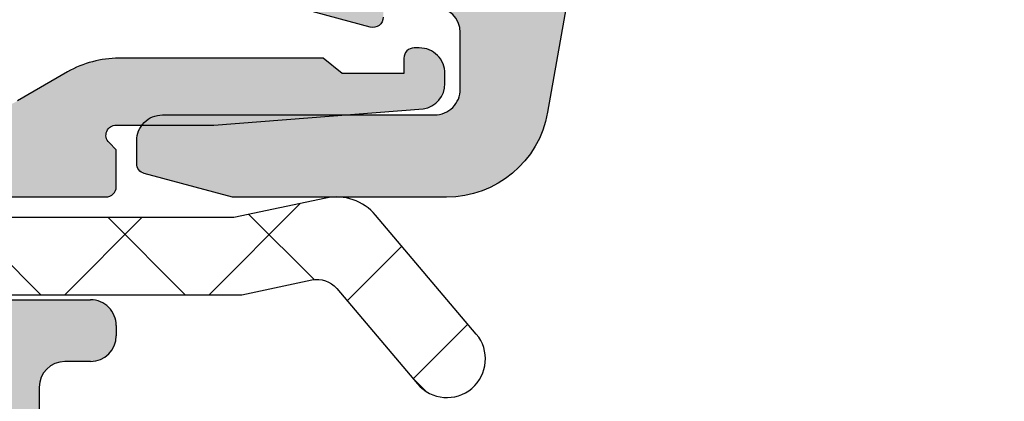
# Model space of a CAD drawing. Header units: millimetres. Extents: x 247761 to 294611, y 172579 to 236863.
# Tile 226 of 256: x 268657.75 to 268676.92, y 174630.47 to 174637.89. Entities that reach past the tile are written whole.
import ezdxf

# ---------------------------------------------------------------- set-up
doc = ezdxf.new("R2010")
doc.units = ezdxf.units.MM
doc.layers.add('FASÁDA DETAILNÍ', color=4, linetype='Continuous')
doc.layers.add('NOVA', color=240, linetype='Continuous')

# ---------------------------------------------------------------- blocks, each defined once
blk = doc.blocks.new('A$C69D17D4D')
at = {"layer": 'FASÁDA DETAILNÍ'}
h = blk.add_hatch(color=256, dxfattribs=at)
edge = h.paths.add_edge_path(flags=16)
edge.add_line((-5977.289609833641, 1268.678154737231), (-5977.289609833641, 1272.877904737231))
edge.add_ellipse((-5977.789609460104, 1272.877905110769), major_axis=(-0.49999962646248, 0), ratio=1, start_angle=179.9999571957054, end_angle=270.0000428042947)
edge.add_line((-5977.789609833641, 1273.377904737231), (-5982.189633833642, 1273.377904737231))
edge.add_ellipse((-5982.18963420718, 1272.877905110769), major_axis=(-0.49999962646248, 0), ratio=1, start_angle=-90.00004280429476, end_angle=4.280429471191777e-05)
edge.add_line((-5982.689633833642, 1272.877904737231), (-5982.689633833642, 1268.678155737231))
edge.add_ellipse((-5982.189633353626, 1268.678156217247), major_axis=(-0.5000004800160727, 0), ratio=1, start_angle=5.500573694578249e-05, end_angle=89.99994499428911)
edge.add_line((-5982.189633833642, 1268.178155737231), (-5977.789609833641, 1268.178154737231))
edge.add_ellipse((-5977.789609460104, 1268.678154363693), major_axis=(-0.49999962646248, 0), ratio=1, start_angle=89.99995719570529, end_angle=180.0000428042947)
edge = h.paths.add_edge_path()
edge.add_line((-5975.291228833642, 1271.591558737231), (-5976.490988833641, 1264.828558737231))
edge.add_arc((-5978.460240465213, 1265.177903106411), 1.999998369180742, 269.9999607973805, 349.94040986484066, ccw=False)
edge.add_line((-5978.460241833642, 1263.177904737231), (-5982.625214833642, 1263.177904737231))
edge.add_line((-5982.625214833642, 1263.177904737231), (-5984.343003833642, 1263.638185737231))
edge.add_arc((-5984.291239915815, 1263.831370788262), 0.1999999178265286, 180.0000146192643, 254.999961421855, ccw=False)
edge.add_line((-5984.491239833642, 1263.831370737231), (-5984.491239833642, 1264.277904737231))
edge.add_arc((-5983.99124020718, 1264.277905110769), 0.49999962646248, 89.99995719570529, 180.0000428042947, ccw=False)
edge.add_line((-5983.991239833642, 1264.777904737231), (-5978.691239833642, 1264.777904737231))
edge.add_arc((-5978.691239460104, 1265.277904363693), 0.49999962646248, 269.9999571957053, 360.0000428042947)
edge.add_line((-5978.191239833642, 1265.277904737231), (-5978.191239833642, 1266.378154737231))
edge.add_arc((-5978.691240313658, 1266.378154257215), 0.5000004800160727, 5.500573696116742e-05, 89.99994499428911)
edge.add_line((-5978.691239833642, 1266.878154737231), (-5979.691239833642, 1266.878154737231))
edge.add_line((-5979.691239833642, 1266.878154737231), (-5979.691239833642, 1266.678154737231))
edge.add_arc((-5979.89123997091, 1266.678155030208), 0.200000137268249, 254.9999946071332, 359.999916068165, ccw=False)
edge.add_line((-5979.943003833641, 1266.484969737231), (-5981.410391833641, 1266.878155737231))
edge.add_line((-5981.410391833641, 1266.878155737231), (-5983.491239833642, 1266.878155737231))
edge.add_arc((-5983.49123887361, 1267.878156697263), 1.0000009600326, 180.0000550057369, 269.9999449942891, ccw=False)
edge.add_line((-5984.491239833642, 1267.878155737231), (-5984.491239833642, 1278.777657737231))
edge.add_arc((-5984.091239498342, 1278.77765799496), 0.4000003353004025, 60.00008318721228, 180.0000369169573, ccw=False)
edge.add_line((-5983.891239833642, 1279.124068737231), (-5983.028391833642, 1278.625902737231))
edge.add_line((-5983.028391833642, 1278.625902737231), (-5981.536230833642, 1278.198032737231))
edge.add_arc((-5981.618922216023, 1277.909653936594), 0.3000003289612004, -30.179241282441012, 73.9999831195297, ccw=False)
edge.add_line((-5981.359584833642, 1277.758841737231), (-5982.791319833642, 1275.293230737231))
edge.add_line((-5982.791319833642, 1275.293230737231), (-5982.791319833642, 1274.872811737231))
edge.add_arc((-5982.599751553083, 1274.869319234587), 0.1916001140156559, 178.9555499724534, 272.5222219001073)
edge.add_line((-5982.591319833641, 1274.677904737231), (-5976.101880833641, 1274.677904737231))
edge.add_arc((-5976.083643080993, 1274.877071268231), 0.199999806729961, 264.7679954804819, 384.1409481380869)
edge.add_line((-5975.901134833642, 1274.958867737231), (-5976.969455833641, 1277.342552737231))
edge.add_arc((-5976.78694723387, 1277.424349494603), 0.2000002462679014, 111.9737977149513, 204.1409822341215, ccw=False)
edge.add_line((-5976.861783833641, 1277.609820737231), (-5974.838555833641, 1278.426180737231))
edge.add_arc((-5974.688882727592, 1278.055238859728), 0.3999998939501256, -1.754639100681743e-05, 111.9738178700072, ccw=False)
edge.add_line((-5974.288882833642, 1278.055238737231), (-5974.288881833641, 1275.991091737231))
edge.add_arc((-5974.58888147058, 1275.991090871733), 0.2999996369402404, -52.09508653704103, 0.00016529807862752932, ccw=False)
edge.add_arc((-5974.220270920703, 1275.517671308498), 0.3000002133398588, 127.9046525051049, 195.999862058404)
edge.add_line((-5974.508649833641, 1275.434980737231), (-5974.291327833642, 1274.677091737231))
edge.add_arc((-5975.891326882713, 1274.677091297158), 1.599999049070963, -58.40760551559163, 1.5758958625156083e-05, ccw=False)
edge.add_arc((-5974.791194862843, 1272.888319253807), 0.4999999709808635, 121.592335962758, 179.998454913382)
edge.add_line((-5975.291194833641, 1272.888332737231), (-5975.291228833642, 1271.591558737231))
h = blk.add_hatch(color=256, dxfattribs=at)
edge = h.paths.add_edge_path()
edge.add_arc((-5994.489398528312, 1256.68200722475), 0.5000674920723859, 180.0077324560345, 269.9922675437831, ccw=False)
edge.add_line((-5994.989466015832, 1256.681939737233), (-5994.989466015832, 1260.681939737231))
edge.add_arc((-5994.489398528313, 1260.681872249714), 0.5000674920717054, 450.00773245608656, 539.9922675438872, ccw=False)
edge.add_line((-5994.489466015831, 1261.181939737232), (-5993.189417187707, 1261.181939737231))
edge.add_arc((-5993.189454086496, 1260.681902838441), 0.5000369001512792, 360.00422797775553, 449.99577202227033, ccw=False)
edge.add_line((-5992.689417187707, 1260.681939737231), (-5992.689417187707, 1260.181939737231))
edge.add_line((-5992.689417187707, 1260.181939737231), (-5993.689417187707, 1260.181939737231))
edge.add_line((-5993.689417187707, 1260.181939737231), (-5993.689417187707, 1258.681939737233))
edge.add_arc((-5992.689454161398, 1258.681902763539), 0.9999630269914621, 539.9978814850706, 630.0021185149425)
edge.add_line((-5992.689417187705, 1257.681939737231), (-5988.689417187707, 1257.681939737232))
edge.add_arc((-5988.689494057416, 1258.682016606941), 1.000076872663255, 270.0044039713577, 359.9955960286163)
edge.add_line((-5987.689417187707, 1258.681939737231), (-5987.689417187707, 1260.181939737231))
edge.add_line((-5987.689417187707, 1260.181939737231), (-5988.689417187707, 1260.181939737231))
edge.add_line((-5988.689417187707, 1260.181939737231), (-5988.689417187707, 1260.681939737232))
edge.add_arc((-5988.189474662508, 1260.681997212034), 0.4999425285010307, 89.9934131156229, 180.0065868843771, ccw=False)
edge.add_line((-5988.189417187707, 1261.181939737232), (-5985.389429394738, 1261.181939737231))
edge.add_arc((-5985.389429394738, 1260.68193973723), 0.5000000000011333, 360.0000000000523, 450.0000000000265, ccw=False)
edge.add_line((-5984.889429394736, 1260.681939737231), (-5984.889429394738, 1260.481939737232))
edge.add_arc((-5985.389429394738, 1260.481939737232), 0.5000000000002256, 269.99999999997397, 359.99999999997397, ccw=False)
edge.add_line((-5985.389429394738, 1259.981939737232), (-5985.889429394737, 1259.981939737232))
edge.add_arc((-5985.889394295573, 1259.481904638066), 0.500035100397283, 450.0040217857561, 539.9959782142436)
edge.add_line((-5986.389429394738, 1259.481939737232), (-5986.389429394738, 1258.681936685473))
edge.add_arc((-5985.889412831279, 1258.681953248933), 0.5000165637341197, 180.0018979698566, 269.9981020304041)
edge.add_line((-5985.889429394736, 1258.181936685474), (-5954.58943549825, 1258.181936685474))
edge.add_line((-5954.589435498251, 1258.181936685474), (-5948.550977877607, 1258.61433331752))
edge.add_arc((-5948.589433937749, 1259.613553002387), 0.9999594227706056, 272.2040028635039, 359.9999999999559)
edge.add_line((-5947.589474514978, 1259.613553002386), (-5947.589474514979, 1266.282005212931))
edge.add_arc((-5948.08947451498, 1266.282005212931), 0.5000000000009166, 360.0000000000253, 449.9999999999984)
edge.add_line((-5948.08947451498, 1266.782005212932), (-5948.989474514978, 1266.782005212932))
edge.add_arc((-5948.989474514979, 1267.282005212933), 0.5000000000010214, 180.0000000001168, 270.0000000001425, ccw=False)
edge.add_line((-5949.48947451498, 1267.282005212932), (-5949.48947451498, 1268.682006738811))
edge.add_arc((-5949.568310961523, 1268.949527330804), 0.278895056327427, 286.4198764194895, 361.1645893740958)
edge.add_line((-5949.289473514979, 1268.955195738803), (-5949.289473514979, 1269.408789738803))
edge.add_arc((-5949.568341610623, 1269.41445039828), 0.2789255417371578, 358.8371299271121, 433.5754054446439)
edge.add_line((-5949.48947451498, 1269.681993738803), (-5949.48947451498, 1271.562004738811))
edge.add_arc((-5949.189474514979, 1271.562004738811), 0.3000000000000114, 450.00000000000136, 540, ccw=False)
edge.add_line((-5949.189474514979, 1271.862004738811), (-5948.209500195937, 1271.862004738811))
edge.add_arc((-5948.209500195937, 1271.562004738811), 0.2999999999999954, 360.0000000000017, 450.00000000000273, ccw=False)
edge.add_line((-5947.909500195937, 1271.562004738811), (-5947.909500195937, 1268.802006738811))
edge.add_arc((-5947.789500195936, 1268.802006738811), 0.1200000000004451, 539.9999999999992, 630)
edge.add_line((-5947.789500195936, 1268.682006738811), (-5943.48947451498, 1268.682006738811))
edge.add_arc((-5943.48947451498, 1269.182006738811), 0.5000000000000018, 269.9999999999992, 359.9999999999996)
edge.add_line((-5942.98947451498, 1269.182006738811), (-5942.98947451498, 1269.88200673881))
edge.add_line((-5942.98947451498, 1269.88200673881), (-5944.370969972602, 1272.274827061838))
edge.add_arc((-5944.251354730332, 1272.343886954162), 0.1381197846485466, 89.99999999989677, 209.9999999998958, ccw=False)
edge.add_line((-5944.251354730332, 1272.482006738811), (-5940.48947451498, 1272.48200673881))
edge.add_arc((-5940.48947451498, 1274.48200673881), 1.999999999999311, 270.0000000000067, 360.0000000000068)
edge.add_line((-5938.48947451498, 1274.48200673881), (-5938.48947451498, 1275.050002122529))
edge.add_arc((-5937.989474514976, 1275.050002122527), 0.5000000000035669, 505.5209282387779, 539.9999999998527, ccw=False)
edge.add_arc((-5934.279975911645, 1272.502528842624), 4.999999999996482, 455.34922800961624, 505.5209282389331, ccw=False)
edge.add_arc((-5934.727594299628, 1277.343880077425), 0.1381197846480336, 330.00000000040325, 457.70243749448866, ccw=False)
edge.add_line((-5934.607979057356, 1277.274820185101), (-5935.98947451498, 1274.881999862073))
edge.add_line((-5935.98947451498, 1274.881999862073), (-5935.98947451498, 1274.181999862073))
edge.add_arc((-5935.48947451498, 1274.181999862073), 0.5, 540, 630)
edge.add_line((-5935.48947451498, 1273.681999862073), (-5931.189448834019, 1273.681999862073))
edge.add_arc((-5931.189448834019, 1273.80199986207), 0.1199999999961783, 270, 359.9999999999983)
edge.add_line((-5931.069448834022, 1273.80199986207), (-5931.069448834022, 1276.56199786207))
edge.add_arc((-5930.769448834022, 1276.56199786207), 0.2999999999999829, 90, 180.0000000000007, ccw=False)
edge.add_line((-5930.769448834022, 1276.86199786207), (-5929.78947451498, 1276.86199786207))
edge.add_arc((-5929.78947451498, 1276.56199786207), 0.300000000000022, 360.00000000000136, 450, ccw=False)
edge.add_line((-5929.48947451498, 1276.56199786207), (-5929.48947451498, 1274.681986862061))
edge.add_arc((-5929.410607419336, 1274.414443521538), 0.2789255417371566, 466.424594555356, 541.1628700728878)
edge.add_line((-5929.68947551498, 1274.408782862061), (-5929.68947551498, 1273.955188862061))
edge.add_arc((-5929.410638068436, 1273.949520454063), 0.2788950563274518, 538.8354106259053, 613.5801235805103)
edge.add_line((-5929.48947451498, 1273.681999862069), (-5929.48947451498, 1270.681941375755))
edge.add_line((-5929.48947451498, 1270.681941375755), (-5930.189546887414, 1269.981838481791))
edge.add_line((-5930.189546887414, 1269.981838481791), (-5930.78955299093, 1269.98183848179))
edge.add_line((-5930.789552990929, 1269.98183848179), (-5930.789552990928, 1271.581844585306))
edge.add_arc((-5931.289562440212, 1271.581835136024), 0.5000094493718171, 360.0010827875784, 449.9989172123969)
edge.add_line((-5931.289552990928, 1272.081844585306), (-5931.684981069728, 1272.081844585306))
edge.add_arc((-5931.684981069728, 1271.581844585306), 0.5000000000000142, 450.0000000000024, 465.0000000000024)
edge.add_line((-5931.814390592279, 1272.064807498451), (-5933.248277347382, 1271.680598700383))
edge.add_arc((-5932.989458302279, 1270.714672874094), 1.000000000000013, 465.0000000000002, 540.0000000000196)
edge.add_line((-5933.989458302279, 1270.714672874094), (-5933.989458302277, 1264.981850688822))
edge.add_line((-5933.989458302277, 1264.981850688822), (-5930.789552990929, 1264.981850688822))
edge.add_line((-5930.789552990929, 1264.981850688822), (-5930.789552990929, 1265.781838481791))
edge.add_line((-5930.789552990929, 1265.781838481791), (-5930.189546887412, 1265.781838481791))
edge.add_line((-5930.189546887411, 1265.781838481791), (-5929.48956519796, 1264.569405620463))
edge.add_line((-5929.48956519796, 1264.569405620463), (-5929.48956519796, 1263.481850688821))
edge.add_line((-5929.48956519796, 1263.481850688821), (-5944.48947451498, 1263.481850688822))
edge.add_arc((-5944.48947451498, 1262.981850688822), 0.5000000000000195, 449.9999999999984, 540.0000000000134)
edge.add_line((-5944.98947451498, 1262.981850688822), (-5944.98947451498, 1257.181939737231))
edge.add_arc((-5945.989474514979, 1257.181939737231), 1, 270, 360.00000000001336, ccw=False)
edge.add_line((-5945.989474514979, 1256.181939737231), (-5994.489466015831, 1256.181939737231))
edge = h.paths.add_edge_path(flags=16)
edge.add_line((-5935.589458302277, 1265.781838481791), (-5935.589458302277, 1270.18183848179))
edge.add_arc((-5936.089458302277, 1270.18183848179), 0.5000000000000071, 360.0000000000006, 449.9999999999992)
edge.add_line((-5936.089458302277, 1270.68183848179), (-5940.489458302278, 1270.681838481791))
edge.add_arc((-5940.489458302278, 1270.181838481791), 0.4999999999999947, 449.9999999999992, 540.0000000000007)
edge.add_line((-5940.989458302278, 1270.181838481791), (-5940.989458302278, 1265.781838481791))
edge.add_arc((-5940.489458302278, 1265.781838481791), 0.5, 540, 630)
edge.add_line((-5940.489458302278, 1265.281838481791), (-5936.089458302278, 1265.281838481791))
edge.add_arc((-5936.089458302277, 1265.781838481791), 0.4999999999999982, 270, 360.0000000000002)
h = blk.add_hatch(dxfattribs=at)
h.set_pattern_fill('ANSI37', color=256, scale=0.625, angle=90, style=0)
h.set_pattern_definition([(135, (0, 0), (-1.403165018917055, -1.403165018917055), []), (225, (0, 0), (1.403165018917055, -1.403165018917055), [])])
edge = h.paths.add_edge_path()
edge.add_ellipse((-5993.876381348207, 1267.802501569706), major_axis=(-5.039467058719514, 0), ratio=1, start_angle=29.791784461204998, end_angle=85.03553873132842, ccw=False)
edge.add_ellipse((-5997.989465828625, 1265.447701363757), major_axis=(-0.3000000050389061, 0), ratio=1, start_angle=0.0006926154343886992, end_angle=29.792172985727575, ccw=False)
edge.add_line((-5998.289465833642, 1265.447697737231), (-5998.289468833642, 1265.981981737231))
edge.add_ellipse((-5997.989469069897, 1265.981982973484), major_axis=(-0.2999997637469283, 0), ratio=1, start_angle=-90.00004512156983, end_angle=0.00023610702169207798, ccw=False)
edge.add_line((-5997.989468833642, 1266.281982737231), (-5996.439471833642, 1266.281982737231))
edge.add_ellipse((-5996.439479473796, 1266.581993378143), major_axis=(-0.3000106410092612, 0), ratio=1, start_angle=90.00145911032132, end_angle=179.9956760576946)
edge.add_line((-5996.139468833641, 1266.581970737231), (-5996.139457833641, 1267.981952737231))
edge.add_ellipse((-5995.839467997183, 1267.981949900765), major_axis=(-0.2999898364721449, 0), ratio=1, start_angle=270.0003507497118, end_angle=359.999458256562, ccw=False)
edge.add_line((-5995.839469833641, 1268.281939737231), (-5994.139457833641, 1268.281939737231))
edge.add_ellipse((-5994.139464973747, 1267.981929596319), major_axis=(-0.300010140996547, 0), ratio=1, start_angle=180.0044194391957, end_angle=269.9986363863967, ccw=False)
edge.add_line((-5993.839454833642, 1267.981952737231), (-5993.839465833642, 1266.418121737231))
edge.add_ellipse((-5993.538306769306, 1266.385264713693), major_axis=(-0.3029461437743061, 0), ratio=1, start_angle=-6.226450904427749, end_angle=103.4835773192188)
edge.add_ellipse((-5984.833383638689, 1255.069300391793), major_axis=(-14.00076634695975, 0), ratio=1, start_angle=285.3017322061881, end_angle=308.07562007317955, ccw=False)
edge.add_ellipse((-5988.640097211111, 1269.061538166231), major_axis=(-0.500472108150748, 0), ratio=1, start_angle=102.9176085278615, end_angle=219.8066343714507)
edge.add_line((-5988.255629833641, 1269.381939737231), (-5996.538908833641, 1269.381939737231))
edge.add_ellipse((-5996.538908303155, 1268.881940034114), major_axis=(-0.4999997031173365, 0), ratio=1, start_angle=270.0000607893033, end_angle=330.0000196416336)
edge.add_line((-5996.971920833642, 1269.131939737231), (-5997.145126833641, 1268.831939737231))
edge.add_ellipse((-5997.578139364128, 1269.081939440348), major_axis=(-0.4999997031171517, 0), ratio=1, start_angle=90.00006078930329, end_angle=150.0000196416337, ccw=False)
edge.add_line((-5997.578138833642, 1268.581939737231), (-5999.207486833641, 1268.581939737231))
edge.add_ellipse((-5999.207487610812, 1269.581939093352), major_axis=(-0.9999993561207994, 0), ratio=1, start_angle=30.050338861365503, end_angle=90.00004452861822, ccw=False)
edge.add_ellipse((-6006.391868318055, 1265.425612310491), major_axis=(-7.30002344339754, 0), ratio=1, start_angle=210.0503545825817, end_angle=258.7144463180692)
edge.add_ellipse((-6004.576636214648, 1272.481949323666), major_axis=(-0.3999905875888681, 0), ratio=1, start_angle=-14.85297522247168, end_angle=69.49817055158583)
edge.add_ellipse((-6006.950703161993, 1266.132851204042), major_axis=(-6.378448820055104, 0), ratio=1, start_angle=194.4525977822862, end_angle=249.4981254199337, ccw=False)
edge.add_line((-6000.774103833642, 1267.724777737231), (-6000.410516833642, 1266.314070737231))
edge.add_line((-6000.410516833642, 1266.314070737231), (-6000.200403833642, 1265.451369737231))
edge.add_ellipse((-5994.863781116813, 1266.781934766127), major_axis=(-5.49999502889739, 0), ratio=1, start_angle=13.99995496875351, end_angle=90.00003420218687)
edge.add_line((-5994.863777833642, 1261.281939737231), (-5982.445749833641, 1261.281939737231))
edge.add_line((-5982.445749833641, 1261.281939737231), (-5981.082692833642, 1261.569558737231))
edge.add_ellipse((-5980.979460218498, 1261.080332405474), major_axis=(-0.4999993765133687, 0), ratio=1, start_angle=220.2837515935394, end_angle=281.9153007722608, ccw=False)
edge.add_line((-5980.598034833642, 1261.403618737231), (-5979.024423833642, 1259.547010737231))
edge.add_ellipse((-5978.452284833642, 1260.031940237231), major_axis=(-0.7499997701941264, 0), ratio=1, start_angle=40.28370615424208, end_angle=220.2837061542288)
edge.add_line((-5977.880145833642, 1260.516869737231), (-5979.839431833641, 1262.828513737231))
edge.add_ellipse((-5980.602283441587, 1262.181941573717), major_axis=(-0.999999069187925, 0), ratio=1, start_angle=220.2836986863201, end_angle=281.915247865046)
edge.add_line((-5980.808747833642, 1263.160394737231), (-5982.602284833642, 1262.781939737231))
edge.add_line((-5982.602284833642, 1262.781939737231), (-5994.312485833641, 1262.781939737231))
h = blk.add_hatch(color=256, dxfattribs=at)
edge = h.paths.add_edge_path()
edge.add_line((-5980.489465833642, 1265.581939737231), (-5980.862670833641, 1265.881939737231))
edge.add_line((-5980.862670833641, 1265.881939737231), (-5984.835875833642, 1265.881939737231))
edge.add_ellipse((-5984.835874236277, 1263.881932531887), major_axis=(-2.000007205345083, 0), ratio=1, start_angle=270.0000457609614, end_angle=299.9999336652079)
edge.add_line((-5985.835875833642, 1265.613990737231), (-5986.812927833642, 1265.049888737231))
edge.add_ellipse((-5987.812929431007, 1266.781946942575), major_axis=(-2.000007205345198, 0), ratio=1, start_angle=90.00004576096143, end_angle=119.99993366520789, ccw=False)
edge.add_line((-5987.812927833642, 1264.781939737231), (-5993.532761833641, 1264.781939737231))
edge.add_ellipse((-5993.532762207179, 1265.281939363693), major_axis=(-0.49999962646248, 0), ratio=1, start_angle=-4.280429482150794e-05, end_angle=90.00004280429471, ccw=False)
edge.add_line((-5994.032761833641, 1265.281939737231), (-5994.032761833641, 1267.181939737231))
edge.add_ellipse((-5994.532503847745, 1267.182197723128), major_axis=(-0.4997420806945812, 0), ratio=1, start_angle=179.9704217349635, end_angle=270.0295782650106)
edge.add_line((-5994.532761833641, 1267.681939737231), (-5995.532761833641, 1267.681939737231))
edge.add_ellipse((-5995.533019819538, 1267.182197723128), major_axis=(-0.4997420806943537, 0), ratio=1, start_angle=-90.02957826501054, end_angle=0.02957826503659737)
edge.add_line((-5996.032761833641, 1267.181939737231), (-5996.032761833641, 1266.181939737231))
edge.add_ellipse((-5996.532501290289, 1266.181679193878), major_axis=(-0.4997395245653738, 0), ratio=1, start_angle=89.97012836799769, end_angle=180.0298716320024, ccw=False)
edge.add_line((-5996.532761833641, 1265.681939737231), (-5997.532761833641, 1265.681939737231))
edge.add_ellipse((-5997.533015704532, 1265.182191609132), major_axis=(-0.4997481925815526, 0), ratio=1, start_angle=-90.02910612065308, end_angle=0.02887693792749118)
edge.add_line((-5998.032763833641, 1265.181939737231), (-5998.032763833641, 1264.948908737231))
edge.add_ellipse((-5997.532764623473, 1264.94890825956), major_axis=(-0.4999992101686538, 0), ratio=1, start_angle=-5.473711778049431e-05, end_angle=36.24931299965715)
edge.add_ellipse((-5995.032761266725, 1266.781946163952), major_axis=(-3.600006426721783, 0), ratio=1, start_angle=36.24938608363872, end_angle=89.99995914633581)
edge.add_line((-5995.032763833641, 1263.181939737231), (-5985.089465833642, 1263.181939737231))
edge.add_ellipse((-5985.089465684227, 1263.381939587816), major_axis=(-0.1999998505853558, 0), ratio=1, start_angle=89.99995719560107, end_angle=180.0000428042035)
edge.add_line((-5984.889465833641, 1263.381939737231), (-5984.889465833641, 1264.099160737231))
edge.add_line((-5984.889465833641, 1264.099160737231), (-5985.030426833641, 1264.240059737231))
edge.add_ellipse((-5984.889465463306, 1264.381939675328), major_axis=(-0.2000000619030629, 0), ratio=1, start_angle=-89.9998939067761, end_angle=45.18607561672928, ccw=False)
edge.add_line((-5984.889465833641, 1264.581939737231), (-5982.989896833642, 1264.581939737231))
edge.add_line((-5982.989896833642, 1264.581939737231), (-5978.911248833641, 1264.896257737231))
edge.add_ellipse((-5978.989466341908, 1265.390102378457), major_axis=(-0.5000005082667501, 0), ratio=1, start_angle=99.00002276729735, end_angle=179.9999265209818)
edge.add_line((-5978.489465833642, 1265.390101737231), (-5978.489465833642, 1265.581939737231))
edge.add_ellipse((-5978.989465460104, 1265.581940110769), major_axis=(-0.49999962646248, 0), ratio=1, start_angle=179.9999571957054, end_angle=270.0000428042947)
edge.add_line((-5978.989465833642, 1266.081939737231), (-5979.089465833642, 1266.081939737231))
edge.add_ellipse((-5979.089465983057, 1265.881939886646), major_axis=(-0.1999998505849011, 0), ratio=1, start_angle=-90.00004280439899, end_angle=4.280433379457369e-05)
edge.add_line((-5979.289465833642, 1265.881939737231), (-5979.289465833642, 1265.581939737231))
edge.add_line((-5979.289465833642, 1265.581939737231), (-5980.489465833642, 1265.581939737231))
for p, q in [((-5988.189417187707, 1261.181939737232), (-5985.389429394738, 1261.181939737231)), ((-5984.889429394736, 1260.681939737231), (-5984.889429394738, 1260.481939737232)), ((-5985.389429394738, 1259.981939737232), (-5985.889429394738, 1259.981939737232)), ((-5986.389429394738, 1259.481939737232), (-5986.389429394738, 1258.681936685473))]:
    blk.add_line(p, q, dxfattribs=at)
for points in [[(-5975.291228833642, 1271.591558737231), (-5976.490988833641, 1264.828558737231), (-5976.490988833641, 1264.828558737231, -0.363676), (-5978.460241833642, 1263.177904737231), (-5982.625214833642, 1263.177904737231), (-5984.343003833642, 1263.638185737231), (-5984.343003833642, 1263.638185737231, -0.339454), (-5984.491239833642, 1263.831370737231), (-5984.491239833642, 1264.277904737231), (-5984.491239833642, 1264.277904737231, -0.414214), (-5983.991239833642, 1264.777904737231), (-5978.691239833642, 1264.777904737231), (-5978.691239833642, 1264.777904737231, 0.414214), (-5978.191239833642, 1265.277904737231), (-5978.191239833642, 1266.378154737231), (-5978.191239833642, 1266.378154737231, 0.414213), (-5978.691239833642, 1266.878154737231)], [(-5979.691239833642, 1266.678154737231, -0.493145), (-5979.943003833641, 1266.484969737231), (-5981.410391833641, 1266.878155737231)]]:
    blk.add_lwpolyline(points, format="xyb", dxfattribs=at)
at = {"layer": 'FASÁDA DETAILNÍ', "extrusion": (0, 0, -1)}
for points in [[(5994.863777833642, 1261.281939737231), (5982.445749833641, 1261.281939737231), (5981.082692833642, 1261.569558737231), (5981.082692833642, 1261.569558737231, 0.275594), (5980.598034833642, 1261.403618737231), (5979.024423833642, 1259.547010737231), (5979.024423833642, 1259.547010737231, -1), (5977.880145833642, 1260.516869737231), (5979.839431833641, 1262.828513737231), (5979.839431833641, 1262.828513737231, -0.275594), (5980.808747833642, 1263.160394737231), (5982.602284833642, 1262.781939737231), (5994.312485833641, 1262.781939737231)], [(5995.032763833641, 1263.181939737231), (5985.089465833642, 1263.181939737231), (5985.089465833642, 1263.181939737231, -0.414214), (5984.889465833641, 1263.381939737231), (5984.889465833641, 1264.099160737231), (5985.030426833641, 1264.240059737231), (5985.030426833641, 1264.240059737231, 0.669353), (5984.889465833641, 1264.581939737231), (5982.989896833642, 1264.581939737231), (5978.911248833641, 1264.896257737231), (5978.911248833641, 1264.896257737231, -0.368919), (5978.489465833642, 1265.390101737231), (5978.489465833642, 1265.581939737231), (5978.489465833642, 1265.581939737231, -0.414214), (5978.989465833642, 1266.081939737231), (5979.089465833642, 1266.081939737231), (5979.089465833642, 1266.081939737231, -0.414214), (5979.289465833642, 1265.881939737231), (5979.289465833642, 1265.581939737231), (5980.489465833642, 1265.581939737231), (5980.489465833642, 1265.581939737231), (5980.862670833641, 1265.881939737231), (5984.835875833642, 1265.881939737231), (5984.835875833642, 1265.881939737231, -0.131652), (5985.835875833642, 1265.613990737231), (5986.812927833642, 1265.049888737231)]]:
    blk.add_lwpolyline(points, format="xyb", dxfattribs=at)
at = {"layer": 'FASÁDA DETAILNÍ'}
for centre, radius, start, end in [((-5985.389429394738, 1260.68193973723), 0.5000000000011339, 5.211020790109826e-11, 90.00000000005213), ((-5985.389429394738, 1260.481939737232), 0.5000000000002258, 270, 359.999999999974), ((-5985.889394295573, 1259.481904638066), 0.5000351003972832, 90.0040217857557, 179.9959782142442)]:
    blk.add_arc(centre, radius, start, end, dxfattribs=at)

msp = doc.modelspace()

# ---------------------------------------------------------------- block references
at = {"layer": 'NOVA', "ltscale": 300}
msp.add_blockref('A$C69D17D4D', (274644.5174331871, 173371.2585875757), dxfattribs=at)

doc.saveas('drawing.dxf')
